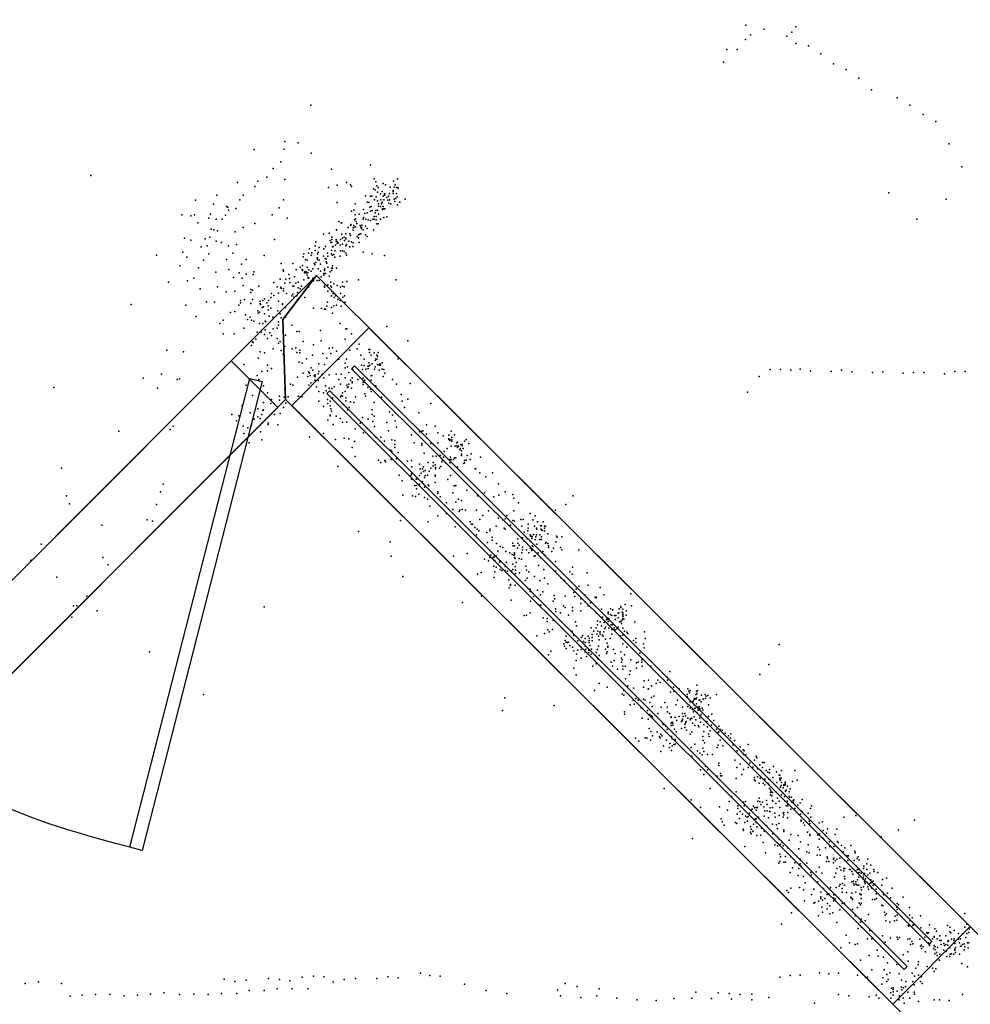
# Model space of a CAD drawing. Header units: millimetres. Extents: x -42542 to 45243, y -38526 to 67765.
# Tile 10 of 71: x -11093 to -9442, y 589 to 2299. Entities that reach past the tile are written whole.
import ezdxf

# ---------------------------------------------------------------- set-up
doc = ezdxf.new("R2010")
doc.units = ezdxf.units.MM
for name, color, linetype in [('DOORS', 7, 'Continuous'), ('P', 9, 'Continuous'), ('ROOMS', 1, 'Continuous'), ('WALLS', 3, 'Continuous'), ('WINDOWS', 6, 'Continuous')]:
    doc.layers.add(name, color=color, linetype=linetype)

# ---------------------------------------------------------------- blocks, each defined once
blk = doc.blocks.new('1-Standard_3D')
for points in [[(-403.982, 5.64828), (253.382, 394.931), (263.573, 377.722), (-393.791, -11.5606), (-403.982, 5.64828)], [(263.573, 377.722), (275.367, 357.142), (283.15, 343.495), (290.844, 329.879), (298.429, 316.269), (305.882, 302.642), (313.184, 288.973), (320.313, 275.239), (327.249, 261.416), (333.971, 247.479), (340.456, 233.405), (346.686, 219.17), (352.638, 204.75), (358.291, 190.121), (363.626, 175.258), (368.62, 160.139), (373.253, 144.738), (377.503, 129.032), (381.351, 112.998), (384.774, 96.6102), (387.752, 79.8457), (390.265, 62.6802), (392.29, 45.0899), (393.807, 27.0508), (395.085, -0.90191)]]:
    blk.add_lwpolyline(points)
blk = doc.blocks.new('1-Standard_5B')
for points in [[(-590, 42.9766), (589.999, 42.9766), (589.999, 32.9766), (-590, 32.9766), (-590, 42.9766)], [(-590.014, -44.0958), (589.985, -44.0958), (589.985, -54.0958), (-590.014, -54.0958), (-590.014, -44.0958)]]:
    blk.add_lwpolyline(points)

msp = doc.modelspace()

# ---------------------------------------------------------------- linework, layer by layer
at = {"layer": 'DOORS'}
msp.add_lwpolyline([(-11336.7, 1095.5), (-10726, 1706.2), (-10645.2, 1625.4), (-11255.8, 1014.7), (-11336.7, 1095.5)], dxfattribs=at)
at = {"layer": 'P'}
for p in [(-9832, 2289), (-9800, 2282), (-9752, 2277), (-9745, 2286), (-9833, 2264), (-9824, 2272), (-9761, 2270), (-9745, 2257), (-9865, 2247), (-9847, 2247), (-9723, 2253), (-9871, 2225), (-9702, 2239), (-9680, 2222), (-9658, 2212), (-9636, 2197), (-9614, 2177), (-9569, 2163), (-10588, 2150), (-9547, 2150), (-9524, 2134), (-9502, 2122), (-10633, 2087), (-10686, 2073), (-10634, 2074), (-10610, 2085), (-9479, 2083), (-10640, 2052), (-10587, 2067), (-10653, 2040), (-10552, 2039), (-10484, 2046), (-9457, 2043), (-10970, 2028), (-10680, 2018), (-10664, 2025), (-10633, 2021), (-10478, 2022), (-10444, 2018), (-10437, 2022), (-10715, 2016), (-10685, 2009), (-10557, 2007), (-10542, 2011), (-10526, 2016), (-10519, 2012), (-10517, 2009), (-10479, 2005), (-10476, 2003), (-10475, 2017), (-10473, 2010), (-10471, 2007), (-10464, 2000), (-10462, 2014), (-10458, 2012), (-10450, 2008), (-10445, 2002), (-10445, 2000), (-10443, 2008), (-10441, 2012), (-10439, 2007), (-10437, 2007), (-10436, 2006), (-10788, 1985), (-10751, 1994), (-10711, 1986), (-10705, 1994), (-10635, 1986), (-10493, 1993), (-10484, 1992), (-10482, 1992), (-10477, 1986), (-10474, 1991), (-10472, 1999), (-10472, 1984), (-10467, 1996), (-10466, 1986), (-10462, 1992), (-10461, 1986), (-10460, 1996), (-10460, 1994), (-10459, 1996), (-10456, 1990), (-10454, 1985), (-10453, 1992), (-10453, 1992), (-10451, 1997), (-10451, 1986), (-10445, 1997), (-10443, 1987), (-10442, 1983), (-10440, 1988), (-10439, 1997), (-10438, 1991), (-10424, 1987), (-9584, 1998), (-9484, 1987), (-10757, 1978), (-10734, 1974), (-10732, 1973), (-10731, 1968), (-10718, 1971), (-10643, 1972), (-10542, 1981), (-10517, 1966), (-10513, 1968), (-10511, 1979), (-10496, 1969), (-10490, 1982), (-10487, 1981), (-10485, 1973), (-10484, 1966), (-10483, 1974), (-10481, 1967), (-10475, 1967), (-10472, 1968), (-10470, 1979), (-10470, 1975), (-10467, 1974), (-10465, 1979), (-10464, 1982), (-10464, 1981), (-10463, 1970), (-10463, 1969), (-10462, 1974), (-10461, 1970), (-10459, 1970), (-10452, 1980), (-10449, 1979), (-10437, 1977), (-10433, 1982), (-10812, 1960), (-10796, 1958), (-10790, 1960), (-10765, 1954), (-10762, 1961), (-10752, 1952), (-10742, 1952), (-10736, 1959), (-10655, 1960), (-10629, 1954), (-10512, 1951), (-10511, 1960), (-10510, 1953), (-10504, 1961), (-10497, 1952), (-10496, 1955), (-10494, 1962), (-10492, 1952), (-10490, 1963), (-10488, 1951), (-10488, 1951), (-10484, 1950), (-10480, 1952), (-10478, 1957), (-10478, 1952), (-10476, 1963), (-10474, 1957), (-10474, 1951), (-10470, 1961), (-10467, 1952), (-10461, 1955), (-10456, 1956), (-9535, 1952), (-10784, 1946), (-10761, 1935), (-10756, 1934), (-10750, 1932), (-10705, 1938), (-10685, 1945), (-10543, 1934), (-10543, 1933), (-10539, 1948), (-10535, 1946), (-10534, 1946), (-10523, 1938), (-10518, 1943), (-10518, 1942), (-10514, 1937), (-10514, 1933), (-10513, 1941), (-10513, 1938), (-10510, 1939), (-10509, 1948), (-10508, 1945), (-10502, 1941), (-10501, 1939), (-10500, 1938), (-10500, 1936), (-10499, 1942), (-10497, 1934), (-10493, 1940), (-10490, 1936), (-10479, 1934), (-10473, 1944), (-10471, 1944), (-10807, 1919), (-10796, 1916), (-10771, 1918), (-10763, 1921), (-10719, 1930), (-10651, 1917), (-10566, 1926), (-10556, 1928), (-10554, 1915), (-10551, 1921), (-10551, 1917), (-10544, 1917), (-10536, 1917), (-10534, 1926), (-10533, 1919), (-10530, 1921), (-10529, 1915), (-10527, 1927), (-10527, 1919), (-10527, 1918), (-10520, 1927), (-10519, 1924), (-10507, 1922), (-10505, 1925), (-10505, 1920), (-10503, 1926), (-10501, 1927), (-10493, 1925), (-10490, 1922), (-10778, 1904), (-10768, 1906), (-10752, 1914), (-10743, 1912), (-10731, 1906), (-10717, 1908), (-10590, 1901), (-10580, 1906), (-10580, 1898), (-10579, 1913), (-10573, 1903), (-10565, 1901), (-10562, 1905), (-10553, 1912), (-10552, 1898), (-10551, 1912), (-10550, 1904), (-10549, 1905), (-10545, 1907), (-10544, 1914), (-10543, 1914), (-10542, 1913), (-10542, 1910), (-10540, 1911), (-10537, 1907), (-10533, 1909), (-10527, 1906), (-10526, 1908), (-10522, 1914), (-10520, 1904), (-10517, 1913), (-10515, 1905), (-10514, 1911), (-10504, 1912), (-10856, 1890), (-10810, 1895), (-10810, 1895), (-10803, 1886), (-10774, 1881), (-10765, 1892), (-10734, 1882), (-10723, 1893), (-10700, 1882), (-10669, 1889), (-10601, 1887), (-10600, 1892), (-10597, 1882), (-10594, 1881), (-10592, 1893), (-10587, 1890), (-10586, 1894), (-10577, 1885), (-10576, 1892), (-10576, 1885), (-10576, 1882), (-10575, 1895), (-10573, 1881), (-10566, 1888), (-10563, 1884), (-10561, 1883), (-10559, 1893), (-10558, 1888), (-10552, 1892), (-10550, 1890), (-10548, 1891), (-10546, 1897), (-10546, 1886), (-10537, 1888), (-10536, 1897), (-10533, 1897), (-10530, 1896), (-10527, 1893), (-10526, 1890), (-10497, 1895), (-10481, 1892), (-10460, 1889), (-10815, 1871), (-10783, 1868), (-10730, 1865), (-10708, 1874), (-10639, 1875), (-10636, 1864), (-10619, 1875), (-10613, 1865), (-10606, 1869), (-10603, 1865), (-10602, 1872), (-10602, 1864), (-10594, 1869), (-10591, 1864), (-10584, 1866), (-10582, 1875), (-10581, 1873), (-10579, 1877), (-10575, 1866), (-10571, 1874), (-10564, 1866), (-10564, 1864), (-10561, 1878), (-10560, 1876), (-10558, 1869), (-10552, 1867), (-10550, 1871), (-10550, 1867), (-10543, 1867), (-10791, 1850), (-10753, 1860), (-10722, 1851), (-10712, 1859), (-10707, 1850), (-10700, 1857), (-10688, 1856), (-10687, 1861), (-10641, 1848), (-10635, 1862), (-10631, 1848), (-10626, 1856), (-10625, 1849), (-10616, 1852), (-10602, 1863), (-10600, 1847), (-10599, 1859), (-10598, 1861), (-10596, 1861), (-10596, 1859), (-10594, 1855), (-10593, 1859), (-10593, 1851), (-10591, 1850), (-10587, 1862), (-10584, 1850), (-10571, 1862), (-10570, 1852), (-10565, 1858), (-10565, 1855), (-10564, 1863), (-10562, 1858), (-10556, 1853), (-10554, 1861), (-10551, 1863), (-10505, 1847), (-10440, 1847), (-10835, 1843), (-10802, 1845), (-10780, 1831), (-10750, 1835), (-10705, 1837), (-10692, 1830), (-10678, 1836), (-10652, 1842), (-10646, 1835), (-10640, 1834), (-10639, 1832), (-10635, 1832), (-10633, 1841), (-10624, 1842), (-10619, 1836), (-10617, 1836), (-10614, 1841), (-10610, 1843), (-10610, 1833), (-10606, 1831), (-10604, 1836), (-10592, 1834), (-10583, 1845), (-10577, 1846), (-10573, 1846), (-10564, 1840), (-10564, 1836), (-10564, 1834), (-10560, 1837), (-10558, 1838), (-10553, 1843), (-10553, 1836), (-10552, 1834), (-10548, 1840), (-10542, 1837), (-10536, 1834), (-10533, 1843), (-10533, 1836), (-10530, 1835), (-10525, 1844), (-10735, 1826), (-10720, 1827), (-10703, 1813), (-10692, 1825), (-10689, 1829), (-10689, 1813), (-10668, 1814), (-10657, 1816), (-10656, 1823), (-10652, 1820), (-10644, 1824), (-10635, 1828), (-10630, 1823), (-10621, 1819), (-10619, 1822), (-10617, 1817), (-10612, 1819), (-10611, 1825), (-10611, 1813), (-10598, 1816), (-10558, 1827), (-10552, 1819), (-10551, 1827), (-10549, 1823), (-10548, 1823), (-10547, 1816), (-10545, 1819), (-10541, 1813), (-10536, 1823), (-10532, 1817), (-10529, 1819), (-10900, 1804), (-10805, 1803), (-10769, 1809), (-10755, 1808), (-10713, 1803), (-10710, 1811), (-10710, 1807), (-10692, 1806), (-10676, 1810), (-10676, 1806), (-10675, 1804), (-10672, 1799), (-10671, 1811), (-10670, 1800), (-10664, 1807), (-10662, 1802), (-10662, 1795), (-10661, 1811), (-10657, 1798), (-10644, 1810), (-10637, 1805), (-10637, 1804), (-10632, 1799), (-10583, 1798), (-10569, 1797), (-10564, 1796), (-10562, 1796), (-10560, 1801), (-10559, 1808), (-10552, 1799), (-10548, 1802), (-10543, 1803), (-10537, 1811), (-10535, 1801), (-10528, 1808), (-10787, 1783), (-10727, 1790), (-10720, 1792), (-10701, 1786), (-10698, 1778), (-10693, 1782), (-10680, 1793), (-10679, 1789), (-10677, 1791), (-10668, 1788), (-10660, 1784), (-10654, 1782), (-10645, 1793), (-10641, 1788), (-10639, 1781), (-10632, 1782), (-10627, 1790), (-10550, 1789), (-10746, 1771), (-10740, 1777), (-10704, 1763), (-10691, 1777), (-10687, 1775), (-10677, 1771), (-10671, 1771), (-10667, 1775), (-10666, 1774), (-10653, 1762), (-10646, 1763), (-10644, 1774), (-10644, 1768), (-10621, 1768), (-10537, 1771), (-10527, 1762), (-10525, 1762), (-10456, 1766), (-10740, 1753), (-10721, 1753), (-10683, 1744), (-10683, 1744), (-10681, 1756), (-10674, 1756), (-10668, 1752), (-10667, 1760), (-10663, 1745), (-10659, 1755), (-10656, 1750), (-10646, 1745), (-10632, 1751), (-10612, 1757), (-10608, 1757), (-10571, 1759), (-10528, 1744), (-10517, 1753), (-10691, 1733), (-10689, 1739), (-10688, 1738), (-10653, 1727), (-10644, 1737), (-10641, 1740), (-10633, 1731), (-10620, 1727), (-10614, 1729), (-10601, 1740), (-10583, 1734), (-10570, 1741), (-10556, 1728), (-10550, 1729), (-10507, 1727), (-10504, 1735), (-10419, 1741), (-10838, 1725), (-10809, 1722), (-10679, 1711), (-10676, 1722), (-10668, 1720), (-10639, 1724), (-10636, 1717), (-10612, 1721), (-10607, 1725), (-10607, 1720), (-10595, 1710), (-10585, 1716), (-10567, 1719), (-10560, 1711), (-10553, 1719), (-10543, 1723), (-10520, 1725), (-10501, 1716), (-10487, 1726), (-10486, 1721), (-10485, 1726), (-10483, 1716), (-10478, 1720), (-10475, 1710), (-10473, 1716), (-10472, 1714), (-10471, 1721), (-10436, 1710), (-10704, 1700), (-10663, 1699), (-10656, 1693), (-10608, 1704), (-10603, 1702), (-10587, 1694), (-10574, 1701), (-10564, 1700), (-10539, 1709), (-10528, 1702), (-10528, 1694), (-10526, 1709), (-10524, 1696), (-10500, 1699), (-10495, 1709), (-10495, 1698), (-10489, 1697), (-10488, 1693), (-10487, 1703), (-10487, 1697), (-10485, 1699), (-10481, 1701), (-10476, 1707), (-10476, 1696), (-10473, 1709), (-10472, 1700), (-10469, 1699), (-10468, 1701), (-10467, 1699), (-10467, 1699), (-10464, 1703), (-10879, 1676), (-10847, 1683), (-10681, 1681), (-10673, 1688), (-10663, 1689), (-10611, 1678), (-10601, 1685), (-10593, 1679), (-10592, 1687), (-10590, 1685), (-10589, 1681), (-10584, 1690), (-10582, 1680), (-10581, 1679), (-10580, 1682), (-10575, 1684), (-10574, 1688), (-10568, 1683), (-10565, 1677), (-10556, 1682), (-10544, 1683), (-10535, 1683), (-10528, 1677), (-10522, 1686), (-10516, 1677), (-10515, 1691), (-10502, 1677), (-10498, 1691), (-10497, 1676), (-10492, 1692), (-10483, 1680), (-10482, 1681), (-10477, 1692), (-10469, 1690), (-10464, 1692), (-10462, 1679), (-10461, 1691), (-10459, 1685), (-9809, 1679), (-9790, 1691), (-9772, 1691), (-9754, 1690), (-9738, 1692), (-9720, 1689), (-9684, 1688), (-9666, 1690), (-9648, 1687), (-9612, 1686), (-9594, 1687), (-9559, 1685), (-9541, 1686), (-9523, 1686), (-9487, 1684), (-9469, 1688), (-9451, 1688), (-11034, 1660), (-10854, 1659), (-10820, 1674), (-10816, 1675), (-10700, 1664), (-10678, 1674), (-10670, 1663), (-10623, 1666), (-10619, 1664), (-10591, 1664), (-10588, 1668), (-10581, 1673), (-10578, 1661), (-10575, 1672), (-10562, 1663), (-10556, 1659), (-10547, 1661), (-10539, 1674), (-10536, 1666), (-10525, 1664), (-10524, 1660), (-10523, 1661), (-10522, 1666), (-10519, 1673), (-10517, 1659), (-10516, 1670), (-10516, 1668), (-10506, 1674), (-10497, 1669), (-10497, 1665), (-10496, 1669), (-10494, 1673), (-10489, 1660), (-10483, 1673), (-10475, 1663), (-10446, 1674), (-10439, 1666), (-10415, 1667), (-10689, 1646), (-10663, 1651), (-10642, 1645), (-10634, 1643), (-10633, 1657), (-10627, 1644), (-10610, 1645), (-10606, 1644), (-10603, 1644), (-10574, 1653), (-10566, 1651), (-10561, 1654), (-10551, 1658), (-10550, 1642), (-10536, 1644), (-10535, 1646), (-10533, 1651), (-10533, 1645), (-10528, 1653), (-10527, 1642), (-10510, 1644), (-10494, 1649), (-10493, 1645), (-10484, 1657), (-10483, 1653), (-10465, 1643), (-10431, 1648), (-9829, 1652), (-10707, 1629), (-10670, 1634), (-10657, 1632), (-10656, 1639), (-10652, 1632), (-10642, 1638), (-10635, 1625), (-10631, 1633), (-10574, 1636), (-10566, 1627), (-10559, 1639), (-10558, 1632), (-10554, 1636), (-10554, 1628), (-10527, 1637), (-10521, 1625), (-10519, 1635), (-10513, 1634), (-10478, 1634), (-10429, 1636), (-10425, 1625), (-10419, 1640), (-10379, 1632), (-10725, 1613), (-10713, 1611), (-10693, 1616), (-10680, 1623), (-10680, 1609), (-10673, 1613), (-10671, 1620), (-10670, 1621), (-10651, 1613), (-10641, 1615), (-10554, 1612), (-10554, 1611), (-10553, 1623), (-10552, 1619), (-10544, 1610), (-10524, 1621), (-10498, 1608), (-10481, 1621), (-10481, 1613), (-10478, 1610), (-10451, 1618), (-10446, 1612), (-10400, 1616), (-10827, 1593), (-10717, 1602), (-10705, 1593), (-10697, 1590), (-10692, 1593), (-10691, 1596), (-10686, 1605), (-10676, 1606), (-10662, 1598), (-10662, 1596), (-10645, 1595), (-10558, 1603), (-10549, 1596), (-10537, 1606), (-10533, 1600), (-10525, 1600), (-10502, 1598), (-10488, 1605), (-10480, 1601), (-10477, 1592), (-10456, 1599), (-10441, 1602), (-10439, 1591), (-10387, 1595), (-10372, 1593), (-10921, 1584), (-10832, 1587), (-10704, 1580), (-10675, 1583), (-10590, 1574), (-10566, 1580), (-10511, 1588), (-10496, 1581), (-10474, 1573), (-10466, 1574), (-10453, 1585), (-10413, 1578), (-10399, 1583), (-10395, 1584), (-10393, 1585), (-10387, 1579), (-10367, 1581), (-10358, 1576), (-10348, 1577), (-10344, 1584), (-10343, 1573), (-10338, 1578), (-10695, 1564), (-10673, 1569), (-10545, 1570), (-10530, 1572), (-10522, 1571), (-10516, 1556), (-10512, 1566), (-10460, 1567), (-10447, 1569), (-10442, 1568), (-10442, 1561), (-10442, 1556), (-10408, 1564), (-10395, 1563), (-10395, 1560), (-10379, 1563), (-10367, 1564), (-10348, 1571), (-10348, 1570), (-10346, 1570), (-10346, 1568), (-10344, 1558), (-10343, 1569), (-10343, 1567), (-10337, 1558), (-10334, 1564), (-10334, 1559), (-10333, 1565), (-10333, 1556), (-10331, 1558), (-10327, 1561), (-10325, 1561), (-10325, 1559), (-10321, 1567), (-10318, 1570), (-10313, 1563), (-10511, 1540), (-10449, 1551), (-10447, 1549), (-10436, 1547), (-10391, 1546), (-10376, 1541), (-10370, 1541), (-10363, 1542), (-10357, 1539), (-10356, 1549), (-10351, 1554), (-10345, 1539), (-10329, 1552), (-10328, 1554), (-10326, 1550), (-10326, 1544), (-10326, 1542), (-10323, 1554), (-10316, 1542), (-10309, 1545), (-10293, 1539), (-10541, 1523), (-10470, 1534), (-10466, 1530), (-10459, 1533), (-10458, 1531), (-10448, 1535), (-10439, 1536), (-10420, 1532), (-10413, 1533), (-10412, 1522), (-10399, 1527), (-10392, 1522), (-10384, 1530), (-10375, 1530), (-10375, 1524), (-10372, 1526), (-10362, 1523), (-10360, 1531), (-10359, 1534), (-10354, 1529), (-10346, 1535), (-10346, 1529), (-10344, 1535), (-10340, 1535), (-10338, 1538), (-10336, 1538), (-10333, 1522), (-10322, 1528), (-10321, 1533), (-10321, 1529), (-10318, 1534), (-10311, 1535), (-11021, 1520), (-10434, 1508), (-10414, 1507), (-10413, 1510), (-10399, 1507), (-10398, 1519), (-10396, 1511), (-10394, 1519), (-10392, 1514), (-10389, 1516), (-10389, 1507), (-10385, 1508), (-10382, 1515), (-10379, 1520), (-10372, 1508), (-10372, 1506), (-10371, 1521), (-10371, 1519), (-10364, 1520), (-10345, 1507), (-10302, 1519), (-10301, 1519), (-10294, 1512), (-10284, 1505), (-10272, 1512), (-10844, 1492), (-10429, 1498), (-10413, 1501), (-10407, 1490), (-10405, 1501), (-10404, 1501), (-10404, 1490), (-10399, 1492), (-10394, 1497), (-10392, 1493), (-10390, 1504), (-10384, 1491), (-10383, 1489), (-10372, 1495), (-10350, 1500), (-10339, 1489), (-10337, 1489), (-10336, 1490), (-10262, 1493), (-11012, 1472), (-10849, 1479), (-10428, 1473), (-10411, 1472), (-10406, 1471), (-10404, 1484), (-10400, 1475), (-10390, 1487), (-10367, 1479), (-10367, 1476), (-10341, 1477), (-10317, 1482), (-10298, 1472), (-10286, 1477), (-10261, 1473), (-10250, 1479), (-10237, 1474), (-10132, 1472), (-11007, 1458), (-10856, 1457), (-10390, 1469), (-10385, 1466), (-10381, 1454), (-10363, 1470), (-10352, 1460), (-10336, 1461), (-10331, 1466), (-10326, 1464), (-10270, 1470), (-10235, 1468), (-10227, 1460), (-10145, 1457), (-10367, 1437), (-10352, 1441), (-10341, 1448), (-10330, 1445), (-10329, 1447), (-10325, 1448), (-10319, 1447), (-10300, 1447), (-10289, 1438), (-10279, 1446), (-10247, 1438), (-10235, 1446), (-10207, 1441), (-10198, 1437), (-10163, 1447), (-10951, 1421), (-10872, 1430), (-10863, 1428), (-10432, 1429), (-10384, 1427), (-10311, 1427), (-10309, 1423), (-10307, 1423), (-10294, 1431), (-10266, 1419), (-10262, 1433), (-10254, 1430), (-10250, 1432), (-10241, 1421), (-10237, 1429), (-10234, 1428), (-10223, 1431), (-10221, 1419), (-10219, 1431), (-10210, 1423), (-10202, 1430), (-10199, 1419), (-10194, 1427), (-10189, 1420), (-10187, 1420), (-10184, 1427), (-10182, 1419), (-10180, 1419), (-10505, 1410), (-10337, 1418), (-10303, 1417), (-10300, 1404), (-10299, 1414), (-10296, 1411), (-10282, 1408), (-10277, 1411), (-10276, 1414), (-10252, 1416), (-10250, 1414), (-10217, 1409), (-10211, 1411), (-10210, 1416), (-10207, 1404), (-10206, 1402), (-10204, 1402), (-10201, 1405), (-10196, 1416), (-10196, 1404), (-10195, 1414), (-10190, 1404), (-10188, 1414), (-10187, 1413), (-10186, 1412), (-10182, 1416), (-10182, 1411), (-10176, 1406), (-10161, 1402), (-11056, 1388), (-10450, 1392), (-10281, 1391), (-10273, 1400), (-10273, 1395), (-10265, 1389), (-10237, 1390), (-10236, 1385), (-10234, 1385), (-10228, 1397), (-10228, 1390), (-10226, 1386), (-10222, 1399), (-10220, 1399), (-10217, 1393), (-10212, 1397), (-10207, 1394), (-10204, 1398), (-10203, 1401), (-10203, 1385), (-10198, 1396), (-10197, 1401), (-10195, 1388), (-10190, 1396), (-10187, 1401), (-10187, 1396), (-10187, 1396), (-10180, 1390), (-10179, 1391), (-10176, 1389), (-10175, 1385), (-10162, 1392), (-10160, 1400), (-10152, 1401), (-10316, 1372), (-10275, 1369), (-10266, 1368), (-10263, 1376), (-10259, 1384), (-10254, 1382), (-10249, 1375), (-10242, 1373), (-10238, 1370), (-10235, 1369), (-10234, 1373), (-10234, 1371), (-10234, 1371), (-10229, 1381), (-10221, 1373), (-10220, 1383), (-10220, 1378), (-10213, 1378), (-10209, 1373), (-10207, 1381), (-10204, 1379), (-10204, 1377), (-10202, 1384), (-10198, 1368), (-10193, 1373), (-10185, 1375), (-10182, 1369), (-10181, 1369), (-10175, 1382), (-10169, 1375), (-10166, 1381), (-10154, 1382), (-10152, 1378), (-10122, 1378), (-10089, 1368), (-11074, 1360), (-10949, 1365), (-10940, 1352), (-10448, 1367), (-10340, 1367), (-10286, 1362), (-10279, 1359), (-10277, 1365), (-10271, 1365), (-10270, 1360), (-10269, 1366), (-10268, 1359), (-10260, 1357), (-10258, 1359), (-10248, 1357), (-10237, 1353), (-10234, 1365), (-10233, 1363), (-10231, 1356), (-10226, 1363), (-10222, 1362), (-10200, 1367), (-10192, 1351), (-10188, 1364), (-10163, 1358), (-10298, 1336), (-10292, 1339), (-10270, 1350), (-10268, 1340), (-10266, 1348), (-10259, 1344), (-10256, 1342), (-10250, 1349), (-10250, 1342), (-10246, 1341), (-10239, 1341), (-10237, 1344), (-10233, 1349), (-10232, 1343), (-10232, 1337), (-10225, 1338), (-10214, 1350), (-10213, 1343), (-10209, 1340), (-10183, 1344), (-10163, 1341), (-10138, 1340), (-10134, 1336), (-10133, 1348), (-10108, 1338), (-11029, 1331), (-10428, 1332), (-10269, 1330), (-10244, 1326), (-10241, 1318), (-10233, 1317), (-10215, 1325), (-10212, 1329), (-10199, 1332), (-10190, 1325), (-10182, 1329), (-10176, 1319), (-10153, 1329), (-10147, 1325), (-10106, 1317), (-10243, 1312), (-10241, 1316), (-10207, 1310), (-10207, 1306), (-10194, 1308), (-10189, 1300), (-10185, 1305), (-10131, 1304), (-10127, 1310), (-10122, 1315), (-10112, 1300), (-10085, 1313), (-10079, 1300), (-10032, 1302), (-10977, 1298), (-10324, 1287), (-10291, 1298), (-10240, 1291), (-10206, 1289), (-10201, 1297), (-10167, 1289), (-10165, 1299), (-10164, 1293), (-10146, 1298), (-10129, 1297), (-10129, 1297), (-10119, 1293), (-10119, 1285), (-10111, 1288), (-10102, 1286), (-10094, 1296), (-10092, 1296), (-10092, 1295), (-10042, 1283), (-11000, 1281), (-10994, 1281), (-10959, 1272), (-10669, 1279), (-10213, 1265), (-10207, 1269), (-10191, 1282), (-10188, 1282), (-10163, 1276), (-10162, 1271), (-10154, 1269), (-10149, 1281), (-10146, 1278), (-10140, 1265), (-10133, 1278), (-10133, 1272), (-10119, 1272), (-10106, 1281), (-10092, 1269), (-10083, 1275), (-10071, 1270), (-10071, 1267), (-10067, 1276), (-10067, 1266), (-10063, 1274), (-10054, 1268), (-10053, 1269), (-10052, 1276), (-10049, 1280), (-10049, 1278), (-10047, 1270), (-10046, 1275), (-10046, 1269), (-10046, 1266), (-10040, 1272), (-10040, 1265), (-10031, 1281), (-11003, 1261), (-10217, 1264), (-10184, 1260), (-10177, 1259), (-10177, 1254), (-10167, 1256), (-10128, 1253), (-10090, 1255), (-10090, 1248), (-10085, 1253), (-10081, 1261), (-10078, 1252), (-10074, 1257), (-10073, 1260), (-10072, 1257), (-10072, 1249), (-10071, 1254), (-10070, 1259), (-10066, 1248), (-10065, 1264), (-10064, 1248), (-10060, 1264), (-10059, 1257), (-10058, 1264), (-10054, 1260), (-10051, 1253), (-10050, 1254), (-10049, 1254), (-10048, 1250), (-10047, 1256), (-10046, 1263), (-10046, 1259), (-10045, 1263), (-10044, 1258), (-10025, 1253), (-10182, 1233), (-10176, 1239), (-10174, 1236), (-10168, 1240), (-10134, 1237), (-10126, 1246), (-10101, 1243), (-10099, 1231), (-10096, 1237), (-10092, 1243), (-10091, 1232), (-10089, 1237), (-10086, 1235), (-10085, 1236), (-10085, 1232), (-10083, 1246), (-10079, 1236), (-10077, 1241), (-10076, 1244), (-10070, 1242), (-10065, 1240), (-10065, 1232), (-10061, 1243), (-10060, 1239), (-10059, 1239), (-10056, 1241), (-10055, 1242), (-10054, 1244), (-10046, 1242), (-10043, 1237), (-10039, 1235), (-10037, 1233), (-10008, 1236), (-10195, 1229), (-10148, 1215), (-10146, 1221), (-10144, 1228), (-10144, 1218), (-10142, 1217), (-10140, 1218), (-10131, 1230), (-10124, 1220), (-10118, 1226), (-10116, 1229), (-10114, 1219), (-10111, 1224), (-10111, 1217), (-10106, 1228), (-10104, 1225), (-10104, 1221), (-10104, 1217), (-10099, 1226), (-10099, 1220), (-10088, 1228), (-10087, 1222), (-10081, 1230), (-10080, 1228), (-10076, 1223), (-10073, 1216), (-10068, 1224), (-10050, 1229), (-10048, 1225), (-10046, 1230), (-10046, 1215), (-10027, 1221), (-10023, 1224), (-10023, 1217), (-10010, 1215), (-10007, 1224), (-9774, 1214), (-10868, 1201), (-10171, 1202), (-10147, 1211), (-10144, 1207), (-10138, 1212), (-10133, 1209), (-10131, 1203), (-10126, 1197), (-10124, 1204), (-10120, 1211), (-10118, 1209), (-10118, 1205), (-10112, 1204), (-10111, 1211), (-10111, 1201), (-10110, 1206), (-10105, 1204), (-10105, 1200), (-10103, 1212), (-10101, 1197), (-10100, 1206), (-10092, 1200), (-10090, 1205), (-10088, 1211), (-10076, 1206), (-10074, 1198), (-10073, 1201), (-10072, 1211), (-10072, 1209), (-10062, 1205), (-10059, 1198), (-10049, 1201), (-10039, 1209), (-10016, 1199), (-10009, 1208), (-10175, 1196), (-10127, 1186), (-10118, 1190), (-10109, 1193), (-10093, 1195), (-10092, 1181), (-10092, 1180), (-10091, 1192), (-10089, 1189), (-10087, 1195), (-10066, 1183), (-10061, 1186), (-10048, 1190), (-10048, 1183), (-10047, 1187), (-10043, 1196), (-10032, 1187), (-10022, 1182), (-10019, 1183), (-10013, 1187), (-10013, 1183), (-10131, 1173), (-10098, 1176), (-10064, 1176), (-10055, 1171), (-10046, 1176), (-10046, 1171), (-10042, 1176), (-10033, 1168), (-10022, 1173), (-10012, 1176), (-9997, 1176), (-9964, 1167), (-9792, 1179), (-10127, 1161), (-10087, 1146), (-10041, 1154), (-10034, 1162), (-10009, 1151), (-10001, 1152), (-9988, 1146), (-9985, 1152), (-9981, 1148), (-9975, 1153), (-9969, 1157), (-9968, 1152), (-9808, 1162), (-10095, 1134), (-10073, 1140), (-10044, 1134), (-10037, 1142), (-10027, 1138), (-10010, 1140), (-10002, 1136), (-10001, 1137), (-9996, 1142), (-9963, 1131), (-9958, 1140), (-9957, 1132), (-9948, 1137), (-9933, 1137), (-9931, 1133), (-9930, 1130), (-9929, 1134), (-9918, 1132), (-9917, 1143), (-9916, 1134), (-10774, 1127), (-10251, 1121), (-10047, 1128), (-10044, 1126), (-10028, 1117), (-10023, 1120), (-10019, 1117), (-10010, 1119), (-10007, 1117), (-9999, 1113), (-9996, 1122), (-9992, 1124), (-9973, 1113), (-9951, 1117), (-9934, 1127), (-9934, 1123), (-9934, 1122), (-9929, 1114), (-9924, 1114), (-9923, 1116), (-9922, 1119), (-9921, 1120), (-9919, 1127), (-9919, 1119), (-9918, 1121), (-9917, 1128), (-9913, 1117), (-9912, 1118), (-9910, 1114), (-9909, 1126), (-9906, 1119), (-9903, 1127), (-9902, 1120), (-9901, 1124), (-9898, 1125), (-9894, 1121), (-9883, 1127), (-10255, 1099), (-10165, 1108), (-10043, 1097), (-10033, 1109), (-10026, 1110), (-10014, 1104), (-10003, 1099), (-9995, 1106), (-9979, 1105), (-9969, 1105), (-9968, 1097), (-9954, 1109), (-9942, 1105), (-9933, 1106), (-9929, 1103), (-9928, 1104), (-9925, 1101), (-9923, 1097), (-9922, 1109), (-9921, 1103), (-9920, 1103), (-9918, 1111), (-9917, 1096), (-9916, 1105), (-9915, 1100), (-9914, 1103), (-9913, 1106), (-9912, 1102), (-9908, 1103), (-9907, 1100), (-9897, 1109), (-10043, 1093), (-10012, 1086), (-10002, 1084), (-9999, 1092), (-9997, 1088), (-9996, 1090), (-9995, 1088), (-9985, 1094), (-9977, 1078), (-9965, 1094), (-9962, 1088), (-9962, 1087), (-9962, 1077), (-9960, 1079), (-9959, 1077), (-9955, 1087), (-9952, 1082), (-9948, 1089), (-9944, 1080), (-9943, 1082), (-9942, 1094), (-9942, 1084), (-9941, 1089), (-9938, 1094), (-9937, 1090), (-9937, 1078), (-9936, 1080), (-9933, 1086), (-9929, 1083), (-9928, 1085), (-9926, 1086), (-9925, 1077), (-9922, 1088), (-9919, 1083), (-9912, 1090), (-9912, 1086), (-9911, 1079), (-9910, 1092), (-9900, 1080), (-9897, 1089), (-9891, 1093), (-9888, 1082), (-10000, 1068), (-9997, 1063), (-9986, 1062), (-9976, 1075), (-9971, 1072), (-9969, 1066), (-9962, 1073), (-9959, 1074), (-9956, 1067), (-9953, 1062), (-9944, 1068), (-9938, 1075), (-9938, 1070), (-9935, 1065), (-9926, 1062), (-9921, 1073), (-9915, 1073), (-9914, 1071), (-9905, 1075), (-9905, 1063), (-9899, 1071), (-9894, 1064), (-9892, 1074), (-9883, 1067), (-9880, 1061), (-9879, 1072), (-9879, 1062), (-9877, 1066), (-9873, 1065), (-9868, 1060), (-10024, 1051), (-10018, 1046), (-10007, 1052), (-10004, 1051), (-9998, 1048), (-9994, 1055), (-9982, 1054), (-9981, 1052), (-9980, 1058), (-9978, 1055), (-9970, 1048), (-9961, 1054), (-9960, 1050), (-9955, 1049), (-9955, 1048), (-9929, 1058), (-9907, 1054), (-9906, 1047), (-9904, 1043), (-9897, 1059), (-9896, 1054), (-9877, 1048), (-9862, 1055), (-9859, 1052), (-9858, 1059), (-9852, 1047), (-9980, 1028), (-9975, 1038), (-9965, 1035), (-9964, 1042), (-9961, 1030), (-9960, 1038), (-9957, 1040), (-9955, 1041), (-9944, 1035), (-9927, 1035), (-9921, 1041), (-9916, 1029), (-9907, 1034), (-9905, 1028), (-9882, 1035), (-9880, 1039), (-9872, 1038), (-9872, 1038), (-9855, 1039), (-9847, 1029), (-9842, 1036), (-9837, 1031), (-9835, 1029), (-9828, 1040), (-9926, 1020), (-9912, 1025), (-9908, 1022), (-9899, 1023), (-9890, 1023), (-9851, 1013), (-9836, 1023), (-9832, 1022), (-9817, 1013), (-9814, 1020), (-9813, 1017), (-9803, 1009), (-9800, 1009), (-9911, 996), (-9902, 1002), (-9899, 996), (-9879, 1008), (-9879, 1004), (-9848, 1000), (-9842, 1006), (-9836, 997), (-9828, 1000), (-9825, 1008), (-9820, 1001), (-9812, 998), (-9808, 1005), (-9806, 995), (-9803, 1000), (-9797, 995), (-9794, 992), (-9791, 997), (-9784, 1002), (-9779, 993), (-9770, 995), (-9747, 995), (-9905, 988), (-9882, 985), (-9876, 990), (-9876, 986), (-9874, 986), (-9849, 981), (-9839, 988), (-9817, 983), (-9817, 979), (-9816, 977), (-9812, 984), (-9807, 982), (-9799, 980), (-9792, 980), (-9791, 991), (-9785, 983), (-9774, 987), (-9773, 987), (-9773, 982), (-9773, 979), (-9772, 978), (-9771, 982), (-9764, 975), (-9751, 976), (-9743, 978), (-9974, 964), (-9894, 964), (-9849, 958), (-9809, 973), (-9802, 973), (-9799, 970), (-9794, 973), (-9792, 971), (-9791, 964), (-9789, 961), (-9788, 958), (-9780, 958), (-9778, 974), (-9772, 966), (-9771, 969), (-9770, 974), (-9767, 965), (-9766, 970), (-9766, 969), (-9764, 972), (-9763, 970), (-9763, 959), (-9762, 961), (-9760, 968), (-9757, 958), (-9755, 963), (-9927, 944), (-9861, 941), (-9857, 950), (-9833, 941), (-9811, 942), (-9809, 947), (-9808, 941), (-9796, 943), (-9789, 957), (-9789, 953), (-9787, 951), (-9786, 957), (-9786, 943), (-9785, 942), (-9777, 947), (-9774, 942), (-9770, 953), (-9770, 953), (-9767, 956), (-9765, 950), (-9764, 942), (-9760, 942), (-9757, 950), (-9756, 949), (-9753, 949), (-9750, 943), (-9749, 944), (-9734, 945), (-9911, 931), (-9878, 932), (-9864, 926), (-9846, 934), (-9846, 929), (-9842, 924), (-9836, 940), (-9835, 934), (-9823, 927), (-9821, 928), (-9819, 933), (-9817, 930), (-9814, 931), (-9814, 926), (-9812, 931), (-9806, 936), (-9803, 940), (-9801, 932), (-9799, 925), (-9795, 936), (-9795, 925), (-9791, 924), (-9790, 930), (-9790, 924), (-9786, 931), (-9780, 938), (-9773, 931), (-9762, 934), (-9759, 936), (-9759, 934), (-9754, 928), (-9752, 940), (-9750, 940), (-9747, 936), (-9747, 929), (-9742, 935), (-9738, 939), (-9734, 924), (-9720, 929), (-9718, 934), (-9875, 911), (-9873, 906), (-9847, 919), (-9843, 912), (-9838, 919), (-9833, 916), (-9830, 914), (-9829, 907), (-9828, 915), (-9826, 921), (-9816, 911), (-9814, 911), (-9810, 914), (-9800, 916), (-9793, 913), (-9782, 921), (-9781, 914), (-9774, 917), (-9767, 921), (-9767, 914), (-9766, 922), (-9766, 918), (-9760, 913), (-9759, 922), (-9737, 919), (-9736, 909), (-9736, 907), (-9724, 921), (-9722, 907), (-9719, 914), (-9699, 906), (-9662, 914), (-9641, 917), (-9539, 909), (-9870, 900), (-9850, 905), (-9848, 903), (-9837, 893), (-9836, 891), (-9834, 905), (-9824, 898), (-9823, 893), (-9820, 890), (-9820, 889), (-9819, 902), (-9814, 905), (-9813, 897), (-9805, 895), (-9800, 890), (-9796, 899), (-9786, 902), (-9779, 901), (-9777, 894), (-9775, 903), (-9766, 892), (-9766, 889), (-9732, 904), (-9730, 900), (-9721, 903), (-9705, 904), (-9698, 891), (-9690, 894), (-9674, 893), (-9567, 892), (-9925, 877), (-9824, 888), (-9823, 885), (-9813, 882), (-9806, 883), (-9785, 885), (-9774, 875), (-9757, 874), (-9754, 884), (-9741, 882), (-9725, 888), (-9721, 884), (-9721, 882), (-9707, 883), (-9705, 876), (-9704, 885), (-9697, 877), (-9694, 882), (-9692, 886), (-9677, 884), (-9673, 872), (-9597, 880), (-9834, 863), (-9802, 870), (-9782, 866), (-9777, 864), (-9772, 867), (-9769, 870), (-9767, 864), (-9759, 861), (-9740, 859), (-9737, 871), (-9724, 866), (-9707, 862), (-9704, 858), (-9694, 861), (-9687, 871), (-9686, 863), (-9679, 868), (-9679, 863), (-9672, 870), (-9666, 865), (-9660, 861), (-9650, 865), (-9643, 855), (-9798, 852), (-9773, 850), (-9772, 845), (-9763, 846), (-9754, 845), (-9738, 841), (-9726, 854), (-9722, 852), (-9708, 848), (-9703, 848), (-9691, 845), (-9690, 842), (-9680, 841), (-9679, 843), (-9677, 838), (-9674, 841), (-9669, 843), (-9663, 854), (-9660, 839), (-9656, 847), (-9655, 839), (-9654, 847), (-9644, 839), (-9642, 852), (-9639, 842), (-9637, 845), (-9635, 840), (-9620, 841), (-9775, 834), (-9773, 837), (-9766, 836), (-9763, 836), (-9751, 826), (-9747, 835), (-9740, 825), (-9738, 833), (-9736, 829), (-9726, 834), (-9705, 827), (-9692, 837), (-9688, 837), (-9680, 835), (-9674, 825), (-9669, 828), (-9667, 822), (-9662, 825), (-9662, 821), (-9660, 825), (-9652, 823), (-9651, 823), (-9647, 825), (-9641, 821), (-9640, 829), (-9638, 823), (-9636, 825), (-9635, 823), (-9628, 825), (-9627, 829), (-9622, 833), (-9622, 823), (-9615, 831), (-9610, 823), (-9755, 818), (-9741, 813), (-9732, 811), (-9719, 818), (-9718, 814), (-9710, 819), (-9700, 817), (-9678, 810), (-9676, 817), (-9661, 811), (-9660, 807), (-9648, 820), (-9646, 815), (-9638, 805), (-9637, 817), (-9636, 810), (-9635, 818), (-9632, 817), (-9628, 810), (-9628, 806), (-9627, 814), (-9626, 816), (-9624, 807), (-9620, 814), (-9617, 817), (-9615, 805), (-9609, 820), (-9603, 818), (-9595, 806), (-9588, 808), (-9761, 787), (-9754, 791), (-9739, 792), (-9732, 788), (-9729, 800), (-9714, 789), (-9707, 802), (-9697, 790), (-9686, 789), (-9685, 792), (-9675, 792), (-9670, 794), (-9668, 797), (-9665, 790), (-9664, 799), (-9661, 796), (-9648, 802), (-9645, 803), (-9645, 799), (-9644, 796), (-9641, 802), (-9641, 798), (-9639, 796), (-9636, 796), (-9636, 796), (-9632, 792), (-9631, 788), (-9628, 793), (-9626, 802), (-9625, 799), (-9622, 801), (-9620, 793), (-9619, 789), (-9617, 799), (-9615, 800), (-9614, 792), (-9613, 791), (-9611, 803), (-9611, 796), (-9609, 797), (-9608, 798), (-9606, 789), (-9596, 796), (-9578, 791), (-9758, 783), (-9718, 780), (-9702, 784), (-9702, 776), (-9702, 773), (-9699, 770), (-9695, 773), (-9691, 780), (-9688, 781), (-9680, 774), (-9679, 779), (-9677, 779), (-9677, 772), (-9665, 784), (-9657, 783), (-9650, 775), (-9649, 774), (-9648, 782), (-9647, 772), (-9647, 771), (-9641, 784), (-9634, 781), (-9632, 780), (-9632, 779), (-9632, 773), (-9612, 771), (-9608, 771), (-9606, 781), (-9605, 773), (-9594, 783), (-9593, 779), (-9588, 777), (-9586, 782), (-9581, 774), (-9559, 775), (-9730, 769), (-9714, 765), (-9712, 766), (-9706, 768), (-9700, 758), (-9691, 755), (-9690, 764), (-9686, 760), (-9680, 769), (-9669, 753), (-9665, 764), (-9661, 765), (-9647, 754), (-9638, 757), (-9635, 765), (-9633, 762), (-9632, 765), (-9596, 761), (-9594, 760), (-9570, 758), (-9569, 764), (-9569, 754), (-9567, 762), (-9548, 757), (-9753, 748), (-9706, 743), (-9699, 749), (-9686, 746), (-9681, 748), (-9642, 743), (-9632, 737), (-9619, 745), (-9591, 749), (-9590, 744), (-9588, 746), (-9573, 742), (-9569, 744), (-9548, 744), (-9543, 739), (-9529, 743), (-9452, 747), (-9770, 728), (-9674, 731), (-9637, 721), (-9633, 732), (-9631, 723), (-9630, 733), (-9625, 734), (-9589, 734), (-9582, 732), (-9574, 734), (-9570, 735), (-9550, 726), (-9549, 725), (-9547, 734), (-9542, 726), (-9541, 727), (-9528, 722), (-9513, 727), (-9504, 720), (-9482, 726), (-9478, 723), (-9452, 723), (-9448, 728), (-9444, 720), (-9443, 723), (-9658, 709), (-9621, 703), (-9617, 717), (-9613, 703), (-9595, 708), (-9581, 704), (-9569, 706), (-9568, 702), (-9565, 705), (-9551, 702), (-9547, 703), (-9530, 702), (-9521, 706), (-9518, 714), (-9517, 712), (-9515, 713), (-9508, 703), (-9505, 707), (-9505, 706), (-9501, 716), (-9500, 703), (-9495, 708), (-9485, 708), (-9478, 715), (-9476, 713), (-9475, 702), (-9470, 717), (-9470, 703), (-9463, 712), (-9463, 704), (-9463, 702), (-9459, 703), (-9456, 711), (-9450, 705), (-9448, 712), (-9445, 714), (-9667, 687), (-9652, 696), (-9642, 693), (-9638, 694), (-9590, 697), (-9546, 693), (-9544, 698), (-9542, 694), (-9529, 690), (-9527, 692), (-9527, 686), (-9524, 689), (-9515, 696), (-9513, 691), (-9506, 686), (-9505, 691), (-9503, 689), (-9503, 684), (-9499, 688), (-9495, 700), (-9493, 700), (-9493, 693), (-9488, 695), (-9487, 691), (-9485, 693), (-9481, 699), (-9481, 698), (-9481, 692), (-9480, 700), (-9478, 687), (-9471, 700), (-9471, 696), (-9469, 695), (-9469, 685), (-9469, 685), (-9468, 688), (-9461, 696), (-9459, 690), (-9458, 690), (-9456, 693), (-9453, 694), (-9453, 684), (-9452, 689), (-9447, 696), (-9446, 687), (-9445, 696), (-9618, 674), (-9604, 683), (-9602, 673), (-9593, 671), (-9559, 675), (-9551, 680), (-9520, 680), (-9504, 677), (-9501, 679), (-9500, 674), (-9499, 667), (-9495, 676), (-9488, 683), (-9484, 681), (-9483, 672), (-9478, 672), (-9477, 676), (-9475, 677), (-9471, 676), (-9469, 683), (-9468, 679), (-9461, 676), (-9633, 666), (-9586, 661), (-9570, 658), (-9550, 664), (-9537, 652), (-9533, 658), (-9532, 663), (-9517, 655), (-9508, 652), (-9508, 652), (-9502, 651), (-9496, 666), (-9457, 660), (-9447, 654), (-10738, 633), (-10661, 634), (-10603, 636), (-10583, 638), (-10565, 637), (-10510, 634), (-10473, 634), (-10454, 637), (-10436, 635), (-10397, 643), (-10381, 639), (-10363, 638), (-9773, 636), (-9755, 639), (-9738, 640), (-9704, 644), (-9688, 642), (-9671, 643), (-9638, 640), (-9621, 636), (-9613, 649), (-9594, 635), (-9592, 649), (-9587, 641), (-9582, 644), (-9566, 642), (-9543, 643), (-9539, 638), (-9532, 640), (-9527, 637), (-9505, 646), (-11084, 625), (-11061, 628), (-11021, 625), (-10720, 629), (-10700, 631), (-10646, 616), (-10642, 632), (-10624, 630), (-10620, 616), (-10593, 616), (-10549, 628), (-10530, 632), (-10321, 624), (-10146, 625), (-10125, 620), (-10087, 616), (-9596, 624), (-9587, 629), (-9585, 632), (-9579, 617), (-9576, 618), (-9562, 631), (-9562, 619), (-9558, 618), (-9555, 620), (-9554, 629), (-9542, 629), (-9540, 623), (-9529, 629), (-9526, 625), (-11006, 603), (-10985, 605), (-10962, 606), (-10937, 606), (-10912, 604), (-10889, 605), (-10866, 607), (-10843, 609), (-10816, 606), (-10791, 607), (-10766, 606), (-10743, 608), (-10716, 608), (-10695, 613), (-10669, 613), (-10283, 613), (-10247, 608), (-10159, 614), (-10154, 604), (-10119, 601), (-10091, 604), (-10056, 600), (-9957, 599), (-9926, 600), (-9919, 610), (-9892, 599), (-9880, 609), (-9861, 608), (-9842, 606), (-9822, 607), (-9792, 601), (-9671, 606), (-9653, 604), (-9618, 602), (-9606, 605), (-9601, 600), (-9580, 609), (-9580, 600), (-9576, 615), (-9576, 611), (-9576, 605), (-9569, 612), (-9565, 604), (-9561, 614), (-9559, 600), (-9551, 610), (-9547, 600), (-9540, 610), (-9539, 607), (-9456, 606), (-10021, 597), (-9988, 596), (-9857, 598), (-9822, 597), (-9713, 591), (-9566, 597), (-9557, 591), (-9532, 594), (-9505, 597), (-9496, 597), (-9479, 596)]:
    msp.add_point(p, dxfattribs=at)
at = {"layer": 'ROOMS'}
msp.add_lwpolyline([(-13570, 7372.4), (-13570, 3765.6), (-14763.8, 2571.8), (-16630.7, 2571.8), (-16630.7, 603.2), (-12319, 603.2), (-12134.3, 603.2), (-12134.3, 603.2), (-11909.1, 828.4), (-11756.5, 675.7), (-10577.9, 1854.3), (-9320.7, 603.2), (-8718.5, 603.2), (-2921, 603.2), (-2921, 11455.4)], dxfattribs=at)
msp.add_lwpolyline([(-11675.7, 594.9), (-11866.2, 404.4), (-11866.1, 404.4), (-11974.5, 299.7), (-11825.4, 150.7), (-11874.8, 101.3), (-11144.9, -628.6), (-9886.3, -628.6), (-9118.3, 139.4), (-9167.7, 188.8), (-9171.5, 184.9), (-9395.5, 408.9), (-9395.5, 408.9), (-10631.6, 1639), (-11675.7, 594.9)], close=True, dxfattribs=at)
at = {"layer": 'WALLS'}
for points in [[(-11756.5, 675.7), (-10577.9, 1854.3), (-10636.2, 1778), (-10631.6, 1639), (-11675.7, 594.9), (-11747.5, 666.8), (-11756.5, 675.7)], [(-10577.9, 1854.3), (-9320.7, 603.2), (-9328.1, 476.2), (-9395.5, 408.9), (-10631.6, 1639), (-10636.2, 1778), (-10577.9, 1854.3)]]:
    msp.add_lwpolyline(points, dxfattribs=at)
at = {"layer": 'WINDOWS'}
msp.add_lwpolyline([(-10486.7, 1763.5), (-9442.4, 724.3), (-9576.8, 589.3), (-10621, 1628.5), (-10486.7, 1763.5)], dxfattribs=at)

# ---------------------------------------------------------------- block references
at = {"layer": 'DOORS', "xscale": -1.1, "yscale": -1.1, "rotation": 45}
msp.add_blockref('1-Standard_3D', (-10990.9, 1360.5), dxfattribs=at)
at = {"layer": 'WINDOWS', "xscale": 1.2, "yscale": 0.7, "rotation": 315.1}
msp.add_blockref('1-Standard_5B', (-10031.7, 1176.4), dxfattribs=at)

doc.saveas('drawing.dxf')
